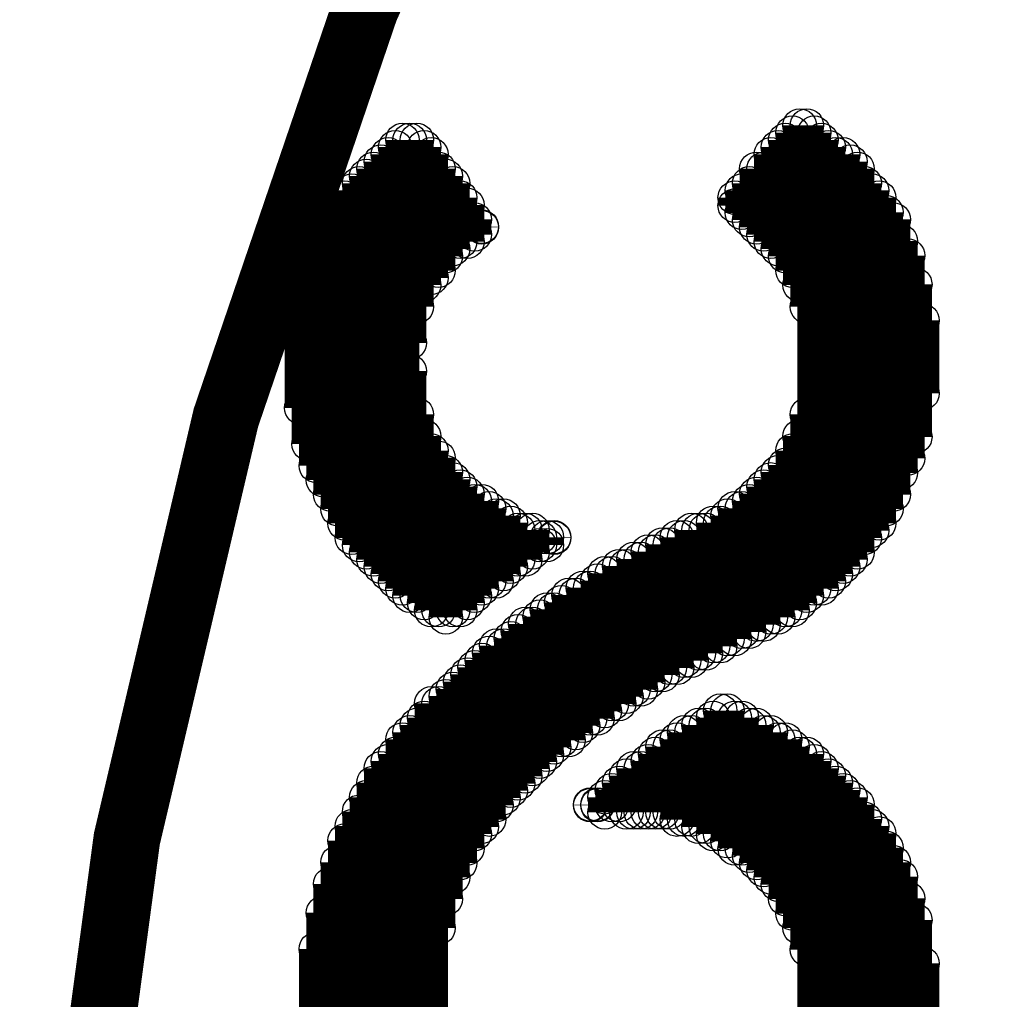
# Model space of a CAD drawing. Extents: x 97 to 162, y 100 to 201.
# Tile 32 of 70: x 134.9 to 137.84, y 143.43 to 146.36. Entities that reach past the tile are written whole.
import ezdxf

# ---------------------------------------------------------------- set-up
doc = ezdxf.new("R2010")
doc.units = 0
doc.layers.get('0').update_dxf_attribs({"linetype": 'CONTINUOUS'})
for name, color, linetype in [('C-MASK_GBR', 7, 'CONTINUOUS'), ('C-SILK_GBR', 6, 'CONTINUOUS'), ('S-MASK_GBR', 1, 'CONTINUOUS'), ('S-SILK_GBR', 4, 'CONTINUOUS')]:
    doc.layers.add(name, color=color, linetype=linetype)

# ---------------------------------------------------------------- blocks, each defined once
blk = doc.blocks.new('ROUND_10')
blk.add_circle((0, 0), 0.05)

msp = doc.modelspace()

# ---------------------------------------------------------------- linework, layer by layer
at = {"layer": 'C-MASK_GBR', "const_width": 0.199898}
msp.add_lwpolyline([(147.951952, 154.795474, 0.8105196), (143.23187, 129.20345)], format="xyb", dxfattribs=at)
at = {"layer": 'C-SILK_GBR', "const_width": 0.199898}
msp.add_lwpolyline([(147.951952, 154.795474, 0.8105196), (143.23187, 129.20345)], format="xyb", dxfattribs=at)
at = {"layer": 'C-SILK_GBR', "const_width": 0.100076}
for points in [[(137.232644, 145.568162), (137.232644, 146.045682)], [(137.232644, 145.568162), (137.232644, 146.045682)], [(137.254234, 145.503392), (137.254234, 146.045682)], [(137.254234, 145.503392), (137.254234, 146.045682)], [(137.211054, 145.611596), (137.211054, 146.024092)], [(137.211054, 145.611596), (137.211054, 146.024092)], [(137.276078, 144.660874), (137.276078, 146.024092)], [(137.276078, 144.660874), (137.276078, 146.024092)], [(136.023096, 144.682464), (136.023096, 145.980912)], [(136.023096, 144.682464), (136.023096, 145.980912)], [(136.044686, 144.660874), (136.044686, 146.002502)], [(136.044686, 144.660874), (136.044686, 146.002502)], [(136.066276, 145.395442), (136.066276, 146.002502)], [(136.066276, 145.395442), (136.066276, 146.002502)], [(136.087866, 145.503392), (136.087866, 146.002502)], [(136.087866, 145.503392), (136.087866, 146.002502)], [(136.109456, 145.568162), (136.109456, 145.980912)], [(136.109456, 145.568162), (136.109456, 145.980912)], [(137.167874, 145.676366), (137.167874, 145.980912)], [(137.167874, 145.676366), (137.167874, 145.980912)], [(137.189464, 145.654776), (137.189464, 146.002502)], [(137.189464, 145.654776), (137.189464, 146.002502)], [(137.297668, 144.660874), (137.297668, 146.002502)], [(137.297668, 144.660874), (137.297668, 146.002502)], [(137.319258, 144.682464), (137.319258, 145.980912)], [(137.319258, 144.682464), (137.319258, 145.980912)], [(136.001506, 144.704054), (136.001506, 145.959322)], [(136.001506, 144.704054), (136.001506, 145.959322)], [(136.131046, 145.590006), (136.131046, 145.959322)], [(136.131046, 145.590006), (136.131046, 145.959322)], [(137.146284, 145.697956), (137.146284, 145.959322)], [(137.146284, 145.697956), (137.146284, 145.959322)], [(137.340848, 144.704054), (137.340848, 145.959322)], [(137.340848, 144.704054), (137.340848, 145.959322)], [(137.362438, 144.725898), (137.362438, 145.959322)], [(137.362438, 144.725898), (137.362438, 145.959322)], [(135.958072, 144.747488), (135.958072, 145.916142)], [(135.958072, 144.747488), (135.958072, 145.916142)], [(135.979916, 144.725898), (135.979916, 145.937732)], [(135.979916, 144.725898), (135.979916, 145.937732)], [(136.152636, 145.611596), (136.152636, 145.916142)], [(136.152636, 145.611596), (136.152636, 145.916142)], [(137.103104, 145.741136), (137.103104, 145.916142)], [(137.103104, 145.741136), (137.103104, 145.916142)], [(137.124694, 145.719546), (137.124694, 145.916142)], [(137.124694, 145.719546), (137.124694, 145.916142)], [(137.384028, 144.747488), (137.384028, 145.937732)], [(137.384028, 144.747488), (137.384028, 145.937732)], [(137.405618, 144.769078), (137.405618, 145.916142)], [(137.405618, 144.769078), (137.405618, 145.916142)], [(135.936482, 144.769078), (135.936482, 145.894552)], [(135.936482, 144.769078), (135.936482, 145.894552)], [(136.174226, 145.654776), (136.174226, 145.894552)], [(136.174226, 145.654776), (136.174226, 145.894552)], [(135.914892, 144.790668), (135.914892, 145.872962)], [(135.914892, 144.790668), (135.914892, 145.872962)], [(136.195816, 145.676366), (136.195816, 145.872962)], [(136.195816, 145.676366), (136.195816, 145.872962)], [(137.081514, 145.762726), (137.081514, 145.872962)], [(137.081514, 145.762726), (137.081514, 145.872962)], [(137.427208, 144.812258), (137.427208, 145.872962)], [(137.427208, 144.812258), (137.427208, 145.872962)], [(135.871712, 144.855438), (135.871712, 145.829782)], [(135.871712, 144.855438), (135.871712, 145.829782)], [(135.893302, 144.812258), (135.893302, 145.851372)], [(135.893302, 144.812258), (135.893302, 145.851372)], [(136.217406, 145.697956), (136.217406, 145.829782)], [(136.217406, 145.697956), (136.217406, 145.829782)], [(137.038334, 145.805906), (137.038334, 145.829782)], [(137.038334, 145.805906), (137.038334, 145.829782)], [(137.059924, 145.784316), (137.059924, 145.851372)], [(137.059924, 145.784316), (137.059924, 145.851372)], [(137.448798, 144.833848), (137.448798, 145.851372)], [(137.448798, 144.833848), (137.448798, 145.851372)], [(137.470388, 144.855438), (137.470388, 145.829782)], [(137.470388, 144.855438), (137.470388, 145.829782)], [(136.238996, 145.697956), (136.238996, 145.808192)], [(136.238996, 145.697956), (136.238996, 145.808192)], [(135.850122, 144.898618), (135.850122, 145.786348)], [(135.850122, 144.898618), (135.850122, 145.786348)], [(137.491978, 144.898618), (137.491978, 145.786348)], [(137.491978, 144.898618), (137.491978, 145.786348)], [(135.828532, 144.941798), (135.828532, 145.764758)], [(135.828532, 144.941798), (135.828532, 145.764758)], [(136.260586, 145.719546), (136.260586, 145.764758)], [(136.260586, 145.719546), (136.260586, 145.764758)], [(136.282176, 145.741136), (136.282176, 145.743168)], [(136.282176, 145.741136), (136.282176, 145.743168)], [(137.513568, 144.941798), (137.513568, 145.764758)], [(137.513568, 144.941798), (137.513568, 145.764758)], [(135.806942, 144.984978), (135.806942, 145.699988)], [(135.806942, 144.984978), (135.806942, 145.699988)], [(137.535158, 145.006568), (137.535158, 145.699988)], [(137.535158, 145.006568), (137.535158, 145.699988)], [(135.785352, 145.028158), (135.785352, 145.656808)], [(135.785352, 145.028158), (135.785352, 145.656808)], [(137.556748, 145.049748), (137.556748, 145.656808)], [(137.556748, 145.049748), (137.556748, 145.656808)], [(135.763762, 145.092928), (135.763762, 145.592038)], [(135.763762, 145.092928), (135.763762, 145.592038)], [(137.578338, 145.114518), (137.578338, 145.570448)], [(137.578338, 145.114518), (137.578338, 145.570448)], [(135.742172, 145.201132), (135.742172, 145.484088)], [(135.742172, 145.201132), (135.742172, 145.484088)], [(137.599928, 145.244312), (137.599928, 145.462498)], [(137.599928, 145.244312), (137.599928, 145.462498)], [(136.066276, 144.639284), (136.066276, 145.311114)], [(136.066276, 144.639284), (136.066276, 145.311114)], [(136.087866, 144.639284), (136.087866, 145.181574)], [(136.087866, 144.639284), (136.087866, 145.181574)], [(137.254234, 144.639284), (137.254234, 145.181574)], [(137.254234, 144.639284), (137.254234, 145.181574)], [(136.109456, 144.617694), (136.109456, 145.116804)], [(136.109456, 144.617694), (136.109456, 145.116804)], [(137.232644, 144.617694), (137.232644, 145.116804)], [(137.232644, 144.617694), (137.232644, 145.116804)], [(136.131046, 144.596104), (136.131046, 145.073624)], [(136.131046, 144.596104), (136.131046, 145.073624)], [(137.211054, 144.596104), (137.211054, 145.073624)], [(137.211054, 144.596104), (137.211054, 145.073624)], [(136.152636, 144.596104), (136.152636, 145.052034)], [(136.152636, 144.596104), (136.152636, 145.052034)], [(136.174226, 144.574514), (136.174226, 145.008854)], [(136.174226, 144.574514), (136.174226, 145.008854)], [(137.167874, 144.574514), (137.167874, 145.008854)], [(137.167874, 144.574514), (137.167874, 145.008854)], [(137.189464, 144.596104), (137.189464, 145.030444)], [(137.189464, 144.596104), (137.189464, 145.030444)], [(136.195816, 144.596104), (136.195816, 144.987264)], [(136.195816, 144.596104), (136.195816, 144.987264)], [(137.146284, 144.574514), (137.146284, 144.987264)], [(137.146284, 144.574514), (137.146284, 144.987264)], [(136.217406, 144.596104), (136.217406, 144.965674)], [(136.217406, 144.596104), (136.217406, 144.965674)], [(136.238996, 144.617694), (136.238996, 144.944084)], [(136.238996, 144.617694), (136.238996, 144.944084)], [(137.103104, 144.552924), (137.103104, 144.944084)], [(137.103104, 144.552924), (137.103104, 144.944084)], [(137.124694, 144.552924), (137.124694, 144.965674)], [(137.124694, 144.552924), (137.124694, 144.965674)], [(136.260586, 144.639284), (136.260586, 144.92224)], [(136.260586, 144.639284), (136.260586, 144.92224)], [(136.282176, 144.660874), (136.282176, 144.92224)], [(136.282176, 144.660874), (136.282176, 144.92224)], [(137.081514, 144.531334), (137.081514, 144.92224)], [(137.081514, 144.531334), (137.081514, 144.92224)], [(136.303766, 144.682464), (136.303766, 144.90065)], [(136.303766, 144.682464), (136.303766, 144.90065)], [(137.038334, 144.509744), (137.038334, 144.90065)], [(137.038334, 144.509744), (137.038334, 144.90065)], [(137.059924, 144.531334), (137.059924, 144.90065)], [(137.059924, 144.531334), (137.059924, 144.90065)], [(136.325356, 144.682464), (136.325356, 144.87906)], [(136.325356, 144.682464), (136.325356, 144.87906)], [(136.346946, 144.704054), (136.346946, 144.87906)], [(136.346946, 144.704054), (136.346946, 144.87906)], [(136.368536, 144.725898), (136.368536, 144.85747)], [(136.368536, 144.725898), (136.368536, 144.85747)], [(136.973564, 144.488154), (136.973564, 144.85747)], [(136.973564, 144.488154), (136.973564, 144.85747)], [(136.995154, 144.488154), (136.995154, 144.85747)], [(136.995154, 144.488154), (136.995154, 144.85747)], [(137.016744, 144.509744), (137.016744, 144.87906)], [(137.016744, 144.509744), (137.016744, 144.87906)], [(136.390126, 144.747488), (136.390126, 144.83588)], [(136.390126, 144.747488), (136.390126, 144.83588)], [(136.41197, 144.747488), (136.41197, 144.83588)], [(136.41197, 144.747488), (136.41197, 144.83588)], [(136.43356, 144.769078), (136.43356, 144.83588)], [(136.43356, 144.769078), (136.43356, 144.83588)], [(136.908794, 144.444974), (136.908794, 144.83588)], [(136.908794, 144.444974), (136.908794, 144.83588)], [(136.930384, 144.466564), (136.930384, 144.83588)], [(136.930384, 144.466564), (136.930384, 144.83588)], [(136.951974, 144.466564), (136.951974, 144.83588)], [(136.951974, 144.466564), (136.951974, 144.83588)], [(136.45515, 144.790668), (136.45515, 144.81429)], [(136.45515, 144.790668), (136.45515, 144.81429)], [(136.47674, 144.790668), (136.47674, 144.81429)], [(136.47674, 144.790668), (136.47674, 144.81429)], [(136.49833, 144.812258), (136.49833, 144.81429)], [(136.49833, 144.812258), (136.49833, 144.81429)], [(136.865614, 144.423384), (136.865614, 144.81429)], [(136.865614, 144.423384), (136.865614, 144.81429)], [(136.887204, 144.444974), (136.887204, 144.81429)], [(136.887204, 144.444974), (136.887204, 144.81429)], [(136.779, 144.380204), (136.779, 144.77111)], [(136.779, 144.380204), (136.779, 144.77111)], [(136.80059, 144.401794), (136.80059, 144.77111)], [(136.80059, 144.401794), (136.80059, 144.77111)], [(136.82218, 144.401794), (136.82218, 144.7927)], [(136.82218, 144.401794), (136.82218, 144.7927)], [(136.844024, 144.423384), (136.844024, 144.7927)], [(136.844024, 144.423384), (136.844024, 144.7927)], [(136.73582, 144.358614), (136.73582, 144.74952)], [(136.73582, 144.358614), (136.73582, 144.74952)], [(136.75741, 144.358614), (136.75741, 144.74952)], [(136.75741, 144.358614), (136.75741, 144.74952)], [(136.69264, 144.315434), (136.69264, 144.72793)], [(136.69264, 144.315434), (136.69264, 144.72793)], [(136.71423, 144.337024), (136.71423, 144.72793)], [(136.71423, 144.337024), (136.71423, 144.72793)], [(136.62787, 144.272), (136.62787, 144.68475)], [(136.62787, 144.272), (136.62787, 144.68475)], [(136.64946, 144.293844), (136.64946, 144.70634)], [(136.64946, 144.293844), (136.64946, 144.70634)], [(136.67105, 144.315434), (136.67105, 144.70634)], [(136.67105, 144.315434), (136.67105, 144.70634)], [(136.58469, 144.25041), (136.58469, 144.66316)], [(136.58469, 144.25041), (136.58469, 144.66316)], [(136.60628, 144.272), (136.60628, 144.66316)], [(136.60628, 144.272), (136.60628, 144.66316)], [(136.54151, 144.20723), (136.54151, 144.64157)], [(136.54151, 144.20723), (136.54151, 144.64157)], [(136.5631, 144.22882), (136.5631, 144.64157)], [(136.5631, 144.22882), (136.5631, 144.64157)], [(136.47674, 144.16405), (136.47674, 144.59839)], [(136.47674, 144.16405), (136.47674, 144.59839)], [(136.49833, 144.18564), (136.49833, 144.59839)], [(136.49833, 144.18564), (136.49833, 144.59839)], [(136.51992, 144.20723), (136.51992, 144.61998)], [(136.51992, 144.20723), (136.51992, 144.61998)], [(136.45515, 144.14246), (136.45515, 144.5768)], [(136.45515, 144.14246), (136.45515, 144.5768)], [(136.390126, 144.07769), (136.390126, 144.53362)], [(136.390126, 144.07769), (136.390126, 144.53362)], [(136.41197, 144.09928), (136.41197, 144.55521)], [(136.41197, 144.09928), (136.41197, 144.55521)], [(136.43356, 144.12087), (136.43356, 144.55521)], [(136.43356, 144.12087), (136.43356, 144.55521)], [(136.368536, 144.0561), (136.368536, 144.51203)], [(136.368536, 144.0561), (136.368536, 144.51203)], [(136.325356, 144.01292), (136.325356, 144.490186)], [(136.325356, 144.01292), (136.325356, 144.490186)], [(136.346946, 144.03451), (136.346946, 144.490186)], [(136.346946, 144.03451), (136.346946, 144.490186)], [(136.282176, 143.94815), (136.282176, 144.447006)], [(136.282176, 143.94815), (136.282176, 144.447006)], [(136.303766, 143.96974), (136.303766, 144.468596)], [(136.303766, 143.96974), (136.303766, 144.468596)], [(136.260586, 143.92656), (136.260586, 144.425416)], [(136.260586, 143.92656), (136.260586, 144.425416)], [(136.238996, 143.88338), (136.238996, 144.403826)], [(136.238996, 143.88338), (136.238996, 144.403826)], [(136.195816, 143.796766), (136.195816, 144.360646)], [(136.195816, 143.796766), (136.195816, 144.360646)], [(136.217406, 143.839946), (136.217406, 144.382236)], [(136.217406, 143.839946), (136.217406, 144.382236)], [(136.174226, 143.731996), (136.174226, 144.339056)], [(136.174226, 143.731996), (136.174226, 144.339056)], [(136.131046, 142.565628), (136.131046, 144.317466)], [(136.131046, 142.565628), (136.131046, 144.317466)], [(136.152636, 143.645636), (136.152636, 144.317466)], [(136.152636, 143.645636), (136.152636, 144.317466)], [(136.109456, 142.587218), (136.109456, 144.274286)], [(136.109456, 142.587218), (136.109456, 144.274286)], [(136.973564, 143.92656), (136.973564, 144.274286)], [(136.973564, 143.92656), (136.973564, 144.274286)], [(136.995154, 143.92656), (136.995154, 144.295876)], [(136.995154, 143.92656), (136.995154, 144.295876)], [(137.016744, 143.90497), (137.016744, 144.295876)], [(137.016744, 143.90497), (137.016744, 144.295876)], [(137.038334, 143.88338), (137.038334, 144.274286)], [(137.038334, 143.88338), (137.038334, 144.274286)], [(137.059924, 143.88338), (137.059924, 144.274286)], [(137.059924, 143.88338), (137.059924, 144.274286)], [(136.087866, 142.608808), (136.087866, 144.252696)], [(136.087866, 142.608808), (136.087866, 144.252696)], [(136.930384, 143.94815), (136.930384, 144.252696)], [(136.930384, 143.94815), (136.930384, 144.252696)], [(136.951974, 143.94815), (136.951974, 144.252696)], [(136.951974, 143.94815), (136.951974, 144.252696)], [(137.081514, 143.86179), (137.081514, 144.252696)], [(137.081514, 143.86179), (137.081514, 144.252696)], [(137.103104, 143.839946), (137.103104, 144.252696)], [(137.103104, 143.839946), (137.103104, 144.252696)], [(136.044686, 142.651988), (136.044686, 144.209516)], [(136.044686, 142.651988), (136.044686, 144.209516)], [(136.066276, 142.630398), (136.066276, 144.231106)], [(136.066276, 142.630398), (136.066276, 144.231106)], [(136.865614, 143.96974), (136.865614, 144.209516)], [(136.865614, 143.96974), (136.865614, 144.209516)], [(136.887204, 143.96974), (136.887204, 144.231106)], [(136.887204, 143.96974), (136.887204, 144.231106)], [(136.908794, 143.96974), (136.908794, 144.231106)], [(136.908794, 143.96974), (136.908794, 144.231106)], [(137.124694, 143.818356), (137.124694, 144.231106)], [(137.124694, 143.818356), (137.124694, 144.231106)], [(137.146284, 143.796766), (137.146284, 144.231106)], [(137.146284, 143.796766), (137.146284, 144.231106)], [(137.167874, 143.775176), (137.167874, 144.209516)], [(137.167874, 143.775176), (137.167874, 144.209516)], [(137.189464, 143.731996), (137.189464, 144.209516)], [(137.189464, 143.731996), (137.189464, 144.209516)], [(136.82218, 143.99133), (136.82218, 144.187926)], [(136.82218, 143.99133), (136.82218, 144.187926)], [(136.844024, 143.99133), (136.844024, 144.187926)], [(136.844024, 143.99133), (136.844024, 144.187926)], [(137.211054, 143.688816), (137.211054, 144.187926)], [(137.211054, 143.688816), (137.211054, 144.187926)], [(136.023096, 142.673578), (136.023096, 144.166336)], [(136.023096, 142.673578), (136.023096, 144.166336)], [(136.80059, 143.99133), (136.80059, 144.166336)], [(136.80059, 143.99133), (136.80059, 144.166336)], [(137.232644, 143.645636), (137.232644, 144.166336)], [(137.232644, 143.645636), (137.232644, 144.166336)], [(137.254234, 143.580866), (137.254234, 144.166336)], [(137.254234, 143.580866), (137.254234, 144.166336)], [(135.979916, 142.738348), (135.979916, 144.123156)], [(135.979916, 142.738348), (135.979916, 144.123156)], [(136.001506, 142.716758), (136.001506, 144.144746)], [(136.001506, 142.716758), (136.001506, 144.144746)], [(136.73582, 143.99133), (136.73582, 144.123156)], [(136.73582, 143.99133), (136.73582, 144.123156)], [(136.75741, 143.99133), (136.75741, 144.123156)], [(136.75741, 143.99133), (136.75741, 144.123156)], [(136.779, 143.99133), (136.779, 144.144746)], [(136.779, 143.99133), (136.779, 144.144746)], [(137.276078, 142.716758), (137.276078, 144.144746)], [(137.276078, 142.716758), (137.276078, 144.144746)], [(137.297668, 142.716758), (137.297668, 144.123156)], [(137.297668, 142.716758), (137.297668, 144.123156)], [(136.71423, 143.99133), (136.71423, 144.101566)], [(136.71423, 143.99133), (136.71423, 144.101566)], [(137.319258, 142.738348), (137.319258, 144.101566)], [(137.319258, 142.738348), (137.319258, 144.101566)], [(135.958072, 142.781528), (135.958072, 144.079976)], [(135.958072, 142.781528), (135.958072, 144.079976)], [(136.69264, 144.01292), (136.69264, 144.079976)], [(136.69264, 144.01292), (136.69264, 144.079976)], [(137.340848, 142.759938), (137.340848, 144.079976)], [(137.340848, 142.759938), (137.340848, 144.079976)], [(135.936482, 142.803118), (135.936482, 144.036542)], [(135.936482, 142.803118), (135.936482, 144.036542)], [(136.64946, 143.99133), (136.64946, 144.036542)], [(136.64946, 143.99133), (136.64946, 144.036542)], [(136.67105, 144.01292), (136.67105, 144.058132)], [(136.67105, 144.01292), (136.67105, 144.058132)], [(137.362438, 142.803118), (137.362438, 144.058132)], [(137.362438, 142.803118), (137.362438, 144.058132)], [(137.384028, 142.824708), (137.384028, 144.036542)], [(137.384028, 142.824708), (137.384028, 144.036542)], [(136.60628, 144.01292), (136.60628, 144.014952)], [(136.60628, 144.01292), (136.60628, 144.014952)], [(136.62787, 144.01292), (136.62787, 144.014952)], [(136.62787, 144.01292), (136.62787, 144.014952)], [(137.405618, 142.846298), (137.405618, 144.014952)], [(137.405618, 142.846298), (137.405618, 144.014952)], [(135.914892, 142.846298), (135.914892, 143.993362)], [(135.914892, 142.846298), (135.914892, 143.993362)], [(135.893302, 142.889478), (135.893302, 143.950182)], [(135.893302, 142.889478), (135.893302, 143.950182)], [(137.427208, 142.867888), (137.427208, 143.971772)], [(137.427208, 142.867888), (137.427208, 143.971772)], [(137.448798, 142.889478), (137.448798, 143.950182)], [(137.448798, 142.889478), (137.448798, 143.950182)], [(137.470388, 142.932658), (137.470388, 143.928592)], [(137.470388, 142.932658), (137.470388, 143.928592)], [(135.871712, 142.932658), (135.871712, 143.907002)], [(135.871712, 142.932658), (135.871712, 143.907002)], [(137.491978, 142.954248), (137.491978, 143.885412)], [(137.491978, 142.954248), (137.491978, 143.885412)], [(135.850122, 142.997682), (135.850122, 143.842232)], [(135.850122, 142.997682), (135.850122, 143.842232)], [(137.513568, 142.997682), (137.513568, 143.842232)], [(137.513568, 142.997682), (137.513568, 143.842232)], [(137.535158, 143.062452), (137.535158, 143.799052)], [(137.535158, 143.062452), (137.535158, 143.799052)], [(135.828532, 143.040862), (135.828532, 143.777462)], [(135.828532, 143.040862), (135.828532, 143.777462)], [(137.556748, 143.105632), (137.556748, 143.734282)], [(137.556748, 143.105632), (137.556748, 143.734282)], [(135.806942, 143.127222), (135.806942, 143.691102)], [(135.806942, 143.127222), (135.806942, 143.691102)], [(137.578338, 143.191992), (137.578338, 143.669512)], [(137.578338, 143.191992), (137.578338, 143.669512)], [(135.785352, 143.256762), (135.785352, 143.582898)], [(135.785352, 143.256762), (135.785352, 143.582898)], [(137.599928, 143.299942), (137.599928, 143.539718)], [(137.599928, 143.299942), (137.599928, 143.539718)]]:
    msp.add_lwpolyline(points, dxfattribs=at)
at = {"layer": 'S-MASK_GBR', "const_width": 0.199898}
msp.add_lwpolyline([(147.951952, 154.795474, 0.8105196), (143.23187, 129.20345)], format="xyb", dxfattribs=at)
at = {"layer": 'S-SILK_GBR', "const_width": 0.199898}
msp.add_lwpolyline([(147.951952, 154.795474, 0.8105196), (143.23187, 129.20345)], format="xyb", dxfattribs=at)

# ---------------------------------------------------------------- block references
at = {"layer": 'C-SILK_GBR'}
for p in [(137.232644, 146.045682), (137.232644, 146.045682), (137.254234, 146.045682), (137.254234, 146.045682), (137.211054, 146.024092), (137.211054, 146.024092), (137.276078, 146.024092), (137.276078, 146.024092), (136.023096, 145.980912), (136.023096, 145.980912), (136.044686, 146.002502), (136.044686, 146.002502), (136.066276, 146.002502), (136.066276, 146.002502), (136.087866, 146.002502), (136.087866, 146.002502), (136.109456, 145.980912), (136.109456, 145.980912), (137.167874, 145.980912), (137.167874, 145.980912), (137.189464, 146.002502), (137.189464, 146.002502), (137.297668, 146.002502), (137.297668, 146.002502), (137.319258, 145.980912), (137.319258, 145.980912), (136.001506, 145.959322), (136.001506, 145.959322), (136.131046, 145.959322), (136.131046, 145.959322), (137.146284, 145.959322), (137.146284, 145.959322), (137.340848, 145.959322), (137.340848, 145.959322), (137.362438, 145.959322), (137.362438, 145.959322), (135.958072, 145.916142), (135.958072, 145.916142), (135.979916, 145.937732), (135.979916, 145.937732), (136.152636, 145.916142), (136.152636, 145.916142), (137.103104, 145.916142), (137.103104, 145.916142), (137.124694, 145.916142), (137.124694, 145.916142), (137.384028, 145.937732), (137.384028, 145.937732), (137.405618, 145.916142), (137.405618, 145.916142), (135.936482, 145.894552), (135.936482, 145.894552), (136.174226, 145.894552), (136.174226, 145.894552), (135.914892, 145.872962), (135.914892, 145.872962), (136.195816, 145.872962), (136.195816, 145.872962), (137.081514, 145.872962), (137.081514, 145.872962), (137.427208, 145.872962), (137.427208, 145.872962), (135.871712, 145.829782), (135.871712, 145.829782), (135.893302, 145.851372), (135.893302, 145.851372), (136.217406, 145.829782), (136.217406, 145.829782), (137.038334, 145.829782), (137.038334, 145.829782), (137.059924, 145.851372), (137.059924, 145.851372), (137.448798, 145.851372), (137.448798, 145.851372), (137.470388, 145.829782), (137.470388, 145.829782), (136.238996, 145.808192), (136.238996, 145.808192), (137.038334, 145.805906), (137.038334, 145.805906), (135.850122, 145.786348), (135.850122, 145.786348), (137.059924, 145.784316), (137.059924, 145.784316), (137.491978, 145.786348), (137.491978, 145.786348), (135.828532, 145.764758), (135.828532, 145.764758), (136.260586, 145.764758), (136.260586, 145.764758), (136.282176, 145.743168), (136.282176, 145.743168), (136.282176, 145.741136), (136.282176, 145.741136), (137.081514, 145.762726), (137.081514, 145.762726), (137.103104, 145.741136), (137.103104, 145.741136), (137.513568, 145.764758), (137.513568, 145.764758), (136.260586, 145.719546), (136.260586, 145.719546), (137.124694, 145.719546), (137.124694, 145.719546), (135.806942, 145.699988), (135.806942, 145.699988), (136.217406, 145.697956), (136.217406, 145.697956), (136.238996, 145.697956), (136.238996, 145.697956), (137.146284, 145.697956), (137.146284, 145.697956), (137.535158, 145.699988), (137.535158, 145.699988), (135.785352, 145.656808), (135.785352, 145.656808), (136.174226, 145.654776), (136.174226, 145.654776), (136.195816, 145.676366), (136.195816, 145.676366), (137.167874, 145.676366), (137.167874, 145.676366), (137.189464, 145.654776), (137.189464, 145.654776), (137.556748, 145.656808), (137.556748, 145.656808), (135.763762, 145.592038), (135.763762, 145.592038), (136.152636, 145.611596), (136.152636, 145.611596), (137.211054, 145.611596), (137.211054, 145.611596), (136.109456, 145.568162), (136.109456, 145.568162), (136.131046, 145.590006), (136.131046, 145.590006), (137.232644, 145.568162), (137.232644, 145.568162), (137.578338, 145.570448), (137.578338, 145.570448), (135.742172, 145.484088), (135.742172, 145.484088), (136.087866, 145.503392), (136.087866, 145.503392), (137.254234, 145.503392), (137.254234, 145.503392), (137.599928, 145.462498), (137.599928, 145.462498), (136.066276, 145.395442), (136.066276, 145.395442), (136.066276, 145.311114), (136.066276, 145.311114), (137.599928, 145.244312), (137.599928, 145.244312), (135.742172, 145.201132), (135.742172, 145.201132), (136.087866, 145.181574), (136.087866, 145.181574), (137.254234, 145.181574), (137.254234, 145.181574), (135.763762, 145.092928), (135.763762, 145.092928), (136.109456, 145.116804), (136.109456, 145.116804), (137.232644, 145.116804), (137.232644, 145.116804), (137.578338, 145.114518), (137.578338, 145.114518), (136.131046, 145.073624), (136.131046, 145.073624), (137.211054, 145.073624), (137.211054, 145.073624), (136.152636, 145.052034), (136.152636, 145.052034), (137.556748, 145.049748), (137.556748, 145.049748), (135.785352, 145.028158), (135.785352, 145.028158), (136.174226, 145.008854), (136.174226, 145.008854), (137.167874, 145.008854), (137.167874, 145.008854), (137.189464, 145.030444), (137.189464, 145.030444), (137.535158, 145.006568), (137.535158, 145.006568), (135.806942, 144.984978), (135.806942, 144.984978), (136.195816, 144.987264), (136.195816, 144.987264), (137.146284, 144.987264), (137.146284, 144.987264), (136.217406, 144.965674), (136.217406, 144.965674), (136.238996, 144.944084), (136.238996, 144.944084), (137.103104, 144.944084), (137.103104, 144.944084), (137.124694, 144.965674), (137.124694, 144.965674), (135.828532, 144.941798), (135.828532, 144.941798), (136.260586, 144.92224), (136.260586, 144.92224), (136.282176, 144.92224), (136.282176, 144.92224), (137.081514, 144.92224), (137.081514, 144.92224), (137.513568, 144.941798), (137.513568, 144.941798), (135.850122, 144.898618), (135.850122, 144.898618), (136.303766, 144.90065), (136.303766, 144.90065), (137.038334, 144.90065), (137.038334, 144.90065), (137.059924, 144.90065), (137.059924, 144.90065), (137.491978, 144.898618), (137.491978, 144.898618), (136.325356, 144.87906), (136.325356, 144.87906), (136.346946, 144.87906), (136.346946, 144.87906), (136.368536, 144.85747), (136.368536, 144.85747), (136.973564, 144.85747), (136.973564, 144.85747), (136.995154, 144.85747), (136.995154, 144.85747), (137.016744, 144.87906), (137.016744, 144.87906), (135.871712, 144.855438), (135.871712, 144.855438), (136.390126, 144.83588), (136.390126, 144.83588), (136.41197, 144.83588), (136.41197, 144.83588), (136.43356, 144.83588), (136.43356, 144.83588), (136.908794, 144.83588), (136.908794, 144.83588), (136.930384, 144.83588), (136.930384, 144.83588), (136.951974, 144.83588), (136.951974, 144.83588), (137.448798, 144.833848), (137.448798, 144.833848), (137.470388, 144.855438), (137.470388, 144.855438), (135.893302, 144.812258), (135.893302, 144.812258), (136.45515, 144.81429), (136.45515, 144.81429), (136.47674, 144.81429), (136.47674, 144.81429), (136.49833, 144.81429), (136.49833, 144.81429), (136.49833, 144.812258), (136.49833, 144.812258), (136.865614, 144.81429), (136.865614, 144.81429), (136.887204, 144.81429), (136.887204, 144.81429), (137.427208, 144.812258), (137.427208, 144.812258), (135.914892, 144.790668), (135.914892, 144.790668), (135.936482, 144.769078), (135.936482, 144.769078), (136.43356, 144.769078), (136.43356, 144.769078), (136.45515, 144.790668), (136.45515, 144.790668), (136.47674, 144.790668), (136.47674, 144.790668), (136.779, 144.77111), (136.779, 144.77111), (136.80059, 144.77111), (136.80059, 144.77111), (136.82218, 144.7927), (136.82218, 144.7927), (136.844024, 144.7927), (136.844024, 144.7927), (137.405618, 144.769078), (137.405618, 144.769078), (135.958072, 144.747488), (135.958072, 144.747488), (136.390126, 144.747488), (136.390126, 144.747488), (136.41197, 144.747488), (136.41197, 144.747488), (136.73582, 144.74952), (136.73582, 144.74952), (136.75741, 144.74952), (136.75741, 144.74952), (137.384028, 144.747488), (137.384028, 144.747488), (135.979916, 144.725898), (135.979916, 144.725898), (136.368536, 144.725898), (136.368536, 144.725898), (136.69264, 144.72793), (136.69264, 144.72793), (136.71423, 144.72793), (136.71423, 144.72793), (137.362438, 144.725898), (137.362438, 144.725898), (136.001506, 144.704054), (136.001506, 144.704054), (136.023096, 144.682464), (136.023096, 144.682464), (136.303766, 144.682464), (136.303766, 144.682464), (136.325356, 144.682464), (136.325356, 144.682464), (136.346946, 144.704054), (136.346946, 144.704054), (136.62787, 144.68475), (136.62787, 144.68475), (136.64946, 144.70634), (136.64946, 144.70634), (136.67105, 144.70634), (136.67105, 144.70634), (137.319258, 144.682464), (137.319258, 144.682464), (137.340848, 144.704054), (137.340848, 144.704054), (136.044686, 144.660874), (136.044686, 144.660874), (136.282176, 144.660874), (136.282176, 144.660874), (136.58469, 144.66316), (136.58469, 144.66316), (136.60628, 144.66316), (136.60628, 144.66316), (137.276078, 144.660874), (137.276078, 144.660874), (137.297668, 144.660874), (137.297668, 144.660874), (136.066276, 144.639284), (136.066276, 144.639284), (136.087866, 144.639284), (136.087866, 144.639284), (136.260586, 144.639284), (136.260586, 144.639284), (136.54151, 144.64157), (136.54151, 144.64157), (136.5631, 144.64157), (136.5631, 144.64157), (137.254234, 144.639284), (137.254234, 144.639284), (136.109456, 144.617694), (136.109456, 144.617694), (136.131046, 144.596104), (136.131046, 144.596104), (136.152636, 144.596104), (136.152636, 144.596104), (136.195816, 144.596104), (136.195816, 144.596104), (136.217406, 144.596104), (136.217406, 144.596104), (136.238996, 144.617694), (136.238996, 144.617694), (136.47674, 144.59839), (136.47674, 144.59839), (136.49833, 144.59839), (136.49833, 144.59839), (136.51992, 144.61998), (136.51992, 144.61998), (137.189464, 144.596104), (137.189464, 144.596104), (137.211054, 144.596104), (137.211054, 144.596104), (137.232644, 144.617694), (137.232644, 144.617694), (136.174226, 144.574514), (136.174226, 144.574514), (136.45515, 144.5768), (136.45515, 144.5768), (137.146284, 144.574514), (137.146284, 144.574514), (137.167874, 144.574514), (137.167874, 144.574514), (136.390126, 144.53362), (136.390126, 144.53362), (136.41197, 144.55521), (136.41197, 144.55521), (136.43356, 144.55521), (136.43356, 144.55521), (137.103104, 144.552924), (137.103104, 144.552924), (137.124694, 144.552924), (137.124694, 144.552924), (136.368536, 144.51203), (136.368536, 144.51203), (137.016744, 144.509744), (137.016744, 144.509744), (137.038334, 144.509744), (137.038334, 144.509744), (137.059924, 144.531334), (137.059924, 144.531334), (137.081514, 144.531334), (137.081514, 144.531334), (136.325356, 144.490186), (136.325356, 144.490186), (136.346946, 144.490186), (136.346946, 144.490186), (136.973564, 144.488154), (136.973564, 144.488154), (136.995154, 144.488154), (136.995154, 144.488154), (136.282176, 144.447006), (136.282176, 144.447006), (136.303766, 144.468596), (136.303766, 144.468596), (136.887204, 144.444974), (136.887204, 144.444974), (136.908794, 144.444974), (136.908794, 144.444974), (136.930384, 144.466564), (136.930384, 144.466564), (136.951974, 144.466564), (136.951974, 144.466564), (136.260586, 144.425416), (136.260586, 144.425416), (136.844024, 144.423384), (136.844024, 144.423384), (136.865614, 144.423384), (136.865614, 144.423384), (136.238996, 144.403826), (136.238996, 144.403826), (136.80059, 144.401794), (136.80059, 144.401794), (136.82218, 144.401794), (136.82218, 144.401794), (136.195816, 144.360646), (136.195816, 144.360646), (136.217406, 144.382236), (136.217406, 144.382236), (136.73582, 144.358614), (136.73582, 144.358614), (136.75741, 144.358614), (136.75741, 144.358614), (136.779, 144.380204), (136.779, 144.380204), (136.174226, 144.339056), (136.174226, 144.339056), (136.71423, 144.337024), (136.71423, 144.337024), (136.131046, 144.317466), (136.131046, 144.317466), (136.152636, 144.317466), (136.152636, 144.317466), (136.67105, 144.315434), (136.67105, 144.315434), (136.69264, 144.315434), (136.69264, 144.315434), (136.109456, 144.274286), (136.109456, 144.274286), (136.60628, 144.272), (136.60628, 144.272), (136.62787, 144.272), (136.62787, 144.272), (136.64946, 144.293844), (136.64946, 144.293844), (136.973564, 144.274286), (136.973564, 144.274286), (136.995154, 144.295876), (136.995154, 144.295876), (137.016744, 144.295876), (137.016744, 144.295876), (137.038334, 144.274286), (137.038334, 144.274286), (137.059924, 144.274286), (137.059924, 144.274286), (136.087866, 144.252696), (136.087866, 144.252696), (136.58469, 144.25041), (136.58469, 144.25041), (136.930384, 144.252696), (136.930384, 144.252696), (136.951974, 144.252696), (136.951974, 144.252696), (137.081514, 144.252696), (137.081514, 144.252696), (137.103104, 144.252696), (137.103104, 144.252696), (136.044686, 144.209516), (136.044686, 144.209516), (136.066276, 144.231106), (136.066276, 144.231106), (136.5631, 144.22882), (136.5631, 144.22882), (136.865614, 144.209516), (136.865614, 144.209516), (136.887204, 144.231106), (136.887204, 144.231106), (136.908794, 144.231106), (136.908794, 144.231106), (137.124694, 144.231106), (137.124694, 144.231106), (137.146284, 144.231106), (137.146284, 144.231106), (137.167874, 144.209516), (137.167874, 144.209516), (137.189464, 144.209516), (137.189464, 144.209516), (136.49833, 144.18564), (136.49833, 144.18564), (136.51992, 144.20723), (136.51992, 144.20723), (136.54151, 144.20723), (136.54151, 144.20723), (136.82218, 144.187926), (136.82218, 144.187926), (136.844024, 144.187926), (136.844024, 144.187926), (137.211054, 144.187926), (137.211054, 144.187926), (136.023096, 144.166336), (136.023096, 144.166336), (136.47674, 144.16405), (136.47674, 144.16405), (136.80059, 144.166336), (136.80059, 144.166336), (137.232644, 144.166336), (137.232644, 144.166336), (137.254234, 144.166336), (137.254234, 144.166336), (135.979916, 144.123156), (135.979916, 144.123156), (136.001506, 144.144746), (136.001506, 144.144746), (136.43356, 144.12087), (136.43356, 144.12087), (136.45515, 144.14246), (136.45515, 144.14246), (136.73582, 144.123156), (136.73582, 144.123156), (136.75741, 144.123156), (136.75741, 144.123156), (136.779, 144.144746), (136.779, 144.144746), (137.276078, 144.144746), (137.276078, 144.144746), (137.297668, 144.123156), (137.297668, 144.123156), (136.41197, 144.09928), (136.41197, 144.09928), (136.71423, 144.101566), (136.71423, 144.101566), (137.319258, 144.101566), (137.319258, 144.101566), (135.958072, 144.079976), (135.958072, 144.079976), (136.390126, 144.07769), (136.390126, 144.07769), (136.69264, 144.079976), (136.69264, 144.079976), (137.340848, 144.079976), (137.340848, 144.079976), (135.936482, 144.036542), (135.936482, 144.036542), (136.346946, 144.03451), (136.346946, 144.03451), (136.368536, 144.0561), (136.368536, 144.0561), (136.64946, 144.036542), (136.64946, 144.036542), (136.67105, 144.058132), (136.67105, 144.058132), (137.362438, 144.058132), (137.362438, 144.058132), (137.384028, 144.036542), (137.384028, 144.036542), (136.325356, 144.01292), (136.325356, 144.01292), (136.60628, 144.014952), (136.60628, 144.014952), (136.60628, 144.01292), (136.60628, 144.01292), (136.62787, 144.014952), (136.62787, 144.014952), (136.62787, 144.01292), (136.62787, 144.01292), (136.67105, 144.01292), (136.67105, 144.01292), (136.69264, 144.01292), (136.69264, 144.01292), (137.405618, 144.014952), (137.405618, 144.014952), (135.914892, 143.993362), (135.914892, 143.993362), (136.64946, 143.99133), (136.64946, 143.99133), (136.71423, 143.99133), (136.71423, 143.99133), (136.73582, 143.99133), (136.73582, 143.99133), (136.75741, 143.99133), (136.75741, 143.99133), (136.779, 143.99133), (136.779, 143.99133), (136.80059, 143.99133), (136.80059, 143.99133), (136.82218, 143.99133), (136.82218, 143.99133), (136.844024, 143.99133), (136.844024, 143.99133), (135.893302, 143.950182), (135.893302, 143.950182), (136.282176, 143.94815), (136.282176, 143.94815), (136.303766, 143.96974), (136.303766, 143.96974), (136.865614, 143.96974), (136.865614, 143.96974), (136.887204, 143.96974), (136.887204, 143.96974), (136.908794, 143.96974), (136.908794, 143.96974), (136.930384, 143.94815), (136.930384, 143.94815), (136.951974, 143.94815), (136.951974, 143.94815), (137.427208, 143.971772), (137.427208, 143.971772), (137.448798, 143.950182), (137.448798, 143.950182), (136.260586, 143.92656), (136.260586, 143.92656), (136.973564, 143.92656), (136.973564, 143.92656), (136.995154, 143.92656), (136.995154, 143.92656), (137.470388, 143.928592), (137.470388, 143.928592), (135.871712, 143.907002), (135.871712, 143.907002), (137.016744, 143.90497), (137.016744, 143.90497), (137.491978, 143.885412), (137.491978, 143.885412), (136.238996, 143.88338), (136.238996, 143.88338), (137.038334, 143.88338), (137.038334, 143.88338), (137.059924, 143.88338), (137.059924, 143.88338), (137.081514, 143.86179), (137.081514, 143.86179), (135.850122, 143.842232), (135.850122, 143.842232), (136.217406, 143.839946), (136.217406, 143.839946), (137.103104, 143.839946), (137.103104, 143.839946), (137.513568, 143.842232), (137.513568, 143.842232), (136.195816, 143.796766), (136.195816, 143.796766), (137.124694, 143.818356), (137.124694, 143.818356), (137.146284, 143.796766), (137.146284, 143.796766), (137.535158, 143.799052), (137.535158, 143.799052), (135.828532, 143.777462), (135.828532, 143.777462), (137.167874, 143.775176), (137.167874, 143.775176), (136.174226, 143.731996), (136.174226, 143.731996), (137.189464, 143.731996), (137.189464, 143.731996), (137.556748, 143.734282), (137.556748, 143.734282), (135.806942, 143.691102), (135.806942, 143.691102), (137.211054, 143.688816), (137.211054, 143.688816), (137.578338, 143.669512), (137.578338, 143.669512), (136.152636, 143.645636), (136.152636, 143.645636), (137.232644, 143.645636), (137.232644, 143.645636), (135.785352, 143.582898), (135.785352, 143.582898), (137.254234, 143.580866), (137.254234, 143.580866), (137.599928, 143.539718), (137.599928, 143.539718)]:
    msp.add_blockref('ROUND_10', p, dxfattribs=at)

doc.saveas('drawing.dxf')
